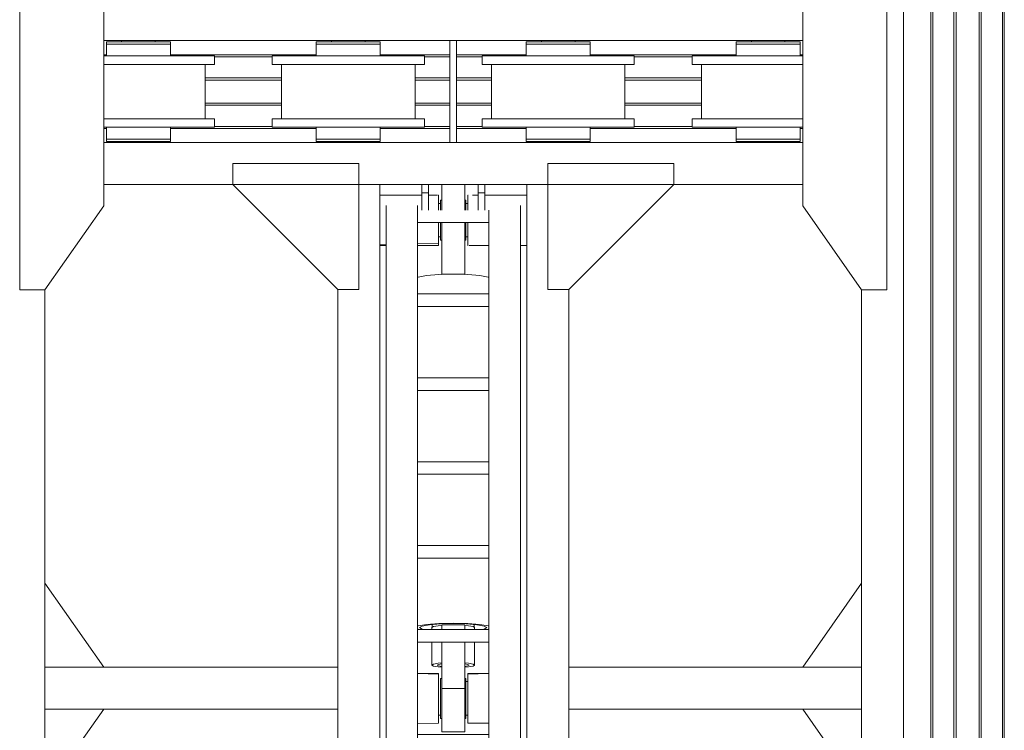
# Model space of a CAD drawing. Header units: millimetres. Extents: x 53746 to 116821, y -810352 to -765802.
# Tile 200 of 256: x 84231 to 86576, y -784983 to -783289. Entities that reach past the tile are written whole.
import ezdxf

# ---------------------------------------------------------------- set-up
doc = ezdxf.new("R2010")
doc.units = ezdxf.units.MM
doc.header["$MEASUREMENT"] = 0
for name, color, linetype, lineweight in [('Main Cradle', 7, 'Continuous', 0), ('Main Cradle Hydraulic Arm Support', 7, 'Continuous', 0), ('Main Cradle Rails', 7, 'Continuous', 0)]:
    doc.layers.add(name, color=color, linetype=linetype, lineweight=lineweight)

# ---------------------------------------------------------------- blocks, each defined once
blk = doc.blocks.new('*U90')
at = {"layer": 'Main Cradle', "color": 7, "linetype": 'Continuous', "lineweight": 0}
for p, q in [((-74.9, 1122.6), (-174.9, 1122.6)), ((59.1, 1122.6), (-58.9, 1122.6)), ((175.1, 1122.6), (75.1, 1122.6)), ((-832.5, -28), (-972.5, 172)), ((832.7, -28), (972.7, 172)), ((-972.5, -328), (-832.5, -128)), ((972.7, -328), (832.7, -128))]:
    blk.add_line(p, q, dxfattribs=at)
at = {"layer": 'Main Cradle Hydraulic Arm Support', "color": 7, "linetype": 'Continuous', "lineweight": 0}
for p, q in [((525.1, 1172.6), (427.5, 1172.6)), ((-174.9, -1172.6), (-174.9, 1122.6)), ((-74.9, 1102.6), (-74.9, 1122.6)), ((-58.9, 1122.6), (-74.9, 1122.6)), ((-74.9, 1061.9), (-74.9, 1102.6)), ((-74.9, 1102.6), (-58.9, 1102.6)), ((-58.9, 1122.6), (-58.9, 1102.6)), ((-58.9, 1102.6), (-58.9, 1061.9)), ((59.1, 1122.6), (59.1, 1102.6)), ((59.1, 1122.6), (75.1, 1122.6)), ((75.1, 1102.6), (59.1, 1102.6)), ((59.1, 1102.6), (59.1, 1061.9)), ((75.1, 1102.6), (75.1, 1122.6)), ((75.1, 1061.9), (75.1, 1102.6)), ((175.1, -1172.6), (175.1, 1122.6)), ((-74.9, 1097.6), (-174.9, 1097.6)), ((-37.7, 1097.6), (-58.9, 1097.6)), ((-35, 1097.6), (-35.5, 1097.6)), ((-35, 1097.6), (-35, 1093.1)), ((-27.5, 1085), (-30, 1085)), ((30, 1085), (27.5, 1085)), ((35, 1093.1), (35, 1097.6)), ((35, 1097.6), (35.9, 1097.6)), ((45.8, 1097.6), (59.1, 1097.6)), ((75.1, 1097.6), (175.1, 1097.6)), ((-160, -927.7), (-160, 1072.6)), ((-85, -927.7), (-85, 1072.6)), ((-30, 1077.6), (-35, 1077.6)), ((-35, 1077.6), (-30, 1077.6)), ((35, 1077.6), (30, 1077.6)), ((30, 1077.6), (35, 1077.6)), ((30, 1077.6), (35, 1077.6)), ((85.1, 1031.9), (85.1, 1061.9)), ((160.1, -927.7), (160.1, 1072.6)), ((85.1, 1031.9), (-85, 1031.9)), ((85.1, 1031.9), (85.1, -927.7)), ((-35, 997.7), (-30, 997.7)), ((-30, 997.7), (-35, 997.7)), ((-30, 997.7), (-35, 997.7)), ((-35, 997.7), (-30, 997.7)), ((-35, 997.6), (-30, 997.6)), ((-27.5, 990.3), (-30, 990.3)), ((30, 990.3), (27.5, 990.3)), ((30, 997.7), (35, 997.7)), ((35, 997.7), (30, 997.7)), ((30, 997.7), (35, 997.7)), ((30, 997.6), (35, 997.6)), ((-160, 979), (-174.9, 978.6)), ((-174.9, 977.6), (-160, 977.6)), ((-160, 982.2), (-160, 982.2)), ((85.1, 977.6), (37.6, 977.6)), ((160.1, 982.2), (160.1, 982.2)), ((175.1, 977.6), (160.1, 977.6)), ((27.5, 908.6), (-27.5, 908.6)), ((83.2, 901.9), (85.1, 900.7)), ((-274.9, 872.6), (-274.9, -28)), ((275.1, 872.6), (275.1, -28)), ((85.1, 861.9), (-85, 861.9)), ((-85, 831.9), (85.1, 831.9)), ((-85, 661.9), (85.1, 661.9)), ((85.1, 631.9), (-85, 631.9)), ((-85, 461.9), (85.1, 461.9)), ((85.1, 431.9), (-85, 431.9)), ((-85, 261.9), (85.1, 261.9)), ((85.1, 231.9), (-85, 231.9)), ((-50, 73.8), (-50, 67)), ((-27.5, 72.6), (-27.5, 61.9)), ((-27.5, 72.6), (27.5, 72.6)), ((27.5, 61.9), (27.5, 72.6)), ((50, 67), (50, 73.8)), ((-85, 61.9), (85.1, 61.9)), ((-51, 66.4), (-51, 61.9)), ((51, 61.9), (51, 66.4)), ((80, 66.4), (80, 66.4)), ((85.1, 31.9), (-85, 31.9)), ((-51, 31.9), (-51, -23)), ((-27.5, 31.9), (-27.5, -78.9)), ((27.5, -78.9), (27.5, 31.9)), ((51, -23), (51, 31.9)), ((-972.5, -28), (-274.9, -28)), ((-274.9, -28), (-274.9, -128)), ((-85, -42.8), (-34.9, -42.9)), ((-34.9, -44.4), (-35, -44.4)), ((-34.9, -42.9), (-34.9, -44.4)), ((35, -42.9), (85.1, -42.9)), ((427.5, -28), (275.1, -28)), ((275.1, -28), (275.1, -128)), ((972.7, -28), (427.5, -28)), ((-30, -54.7), (-27.5, -54.7)), ((27.5, -54.7), (30, -54.7)), ((30, -62.4), (35, -62.4)), ((27.5, -78.9), (-27.5, -78.9)), ((27.5, -109.6), (27.5, -78.9)), ((-972.5, -128), (-274.9, -128)), ((-274.9, -128), (-274.9, -928.6)), ((-274.9, -128), (-274.9, -128)), ((427.5, -128), (275.1, -128)), ((275.1, -128), (275.1, -928.6)), ((275.1, -128), (275.1, -128)), ((972.7, -128), (427.5, -128)), ((-30, -142.4), (-34.9, -142.4)), ((-27.5, -150), (-30, -150)), ((30, -150), (27.5, -150)), ((35, -142.4), (30, -142.4)), ((-85, -188.1), (85.1, -188.1)), ((85.1, -218.1), (-85, -218.1)), ((-85, -388.1), (85.1, -388.1)), ((85.1, -418.1), (-85, -418.1)), ((-85, -588.1), (85.1, -588.1)), ((85.1, -618.1), (-85, -618.1)), ((-85, -788.1), (85.1, -788.1)), ((85.1, -818.1), (-85, -818.1)), ((-160, -874.9), (-160, -874.9)), ((160.1, -874.9), (160.1, -874.9)), ((-160, -1128.8), (-160, -927.7)), ((-160, -927.7), (-85, -927.7)), ((-85, -1128.8), (-85, -927.7)), ((85.1, -927.7), (85.1, -1128.8)), ((160.1, -927.7), (85.1, -927.7)), ((160.1, -927.7), (160.1, -1128.8)), ((-85, -978.8), (85.1, -978.8)), ((-174.9, -1018.8), (-170.7, -1018.8)), ((-170.7, -1018.8), (-169.7, -1018.8)), ((-169.7, -1018.8), (-169.6, -1018.8)), ((169.7, -1018.8), (169.8, -1018.8)), ((169.8, -1018.8), (170.8, -1018.8)), ((170.8, -1018.8), (175.1, -1018.8)), ((160.1, -1040.5), (160.1, -1078.8)), ((427.5, -1081), (519.1, -1172.6)), ((-160, -1118.6), (-169.6, -1118.6)), ((-160, -1118.6), (-169.6, -1118.6)), ((-169.6, -1118.8), (-160, -1118.8)), ((160.1, -1106.4), (160.1, -1106.4)), ((169.7, -1118.7), (160.1, -1118.7)), ((160.1, -1118.8), (169.7, -1118.8)), ((-170.1, -1138.8), (-174.9, -1138.8)), ((-160, -1128.8), (-85, -1128.8)), ((85.1, -1128.8), (160.1, -1128.8)), ((175.1, -1138.8), (170.2, -1138.8))]:
    blk.add_line(p, q, dxfattribs=at)
at = {"layer": 'Main Cradle Hydraulic Arm Support', "color": 7, "linetype": 'Continuous', "lineweight": 0, "flags": 128}
for points in [[(-524.9, 1172.6), (-224.9, 1172.6), (-224.9, 872.6), (-274.9, 872.6), (-524.9, 1122.6), (-524.9, 1172.6)], [(427.5, 1172.6), (225.1, 1172.6), (225.1, 872.6), (275.1, 872.6), (427.5, 1025.1)], [(427.5, 1025.1), (525.1, 1122.6), (525.1, 1172.6)], [(-27.5, 1122.6), (-27.5, 1108.5), (-27.5, 1081.9), (-27.5, 1061.9)], [(27.5, 1122.6), (27.5, 1108.5), (27.5, 1081.9), (27.5, 1061.9)], [(-35, 1093.1), (-35, 1080.1), (-35, 1061.9)], [(-30, 1061.9), (-30, 1062.9), (-30, 1076.6), (-30, 1084.4), (-30, 1085), (-30, 1085)], [(30, 1061.9), (30, 1062.9), (30, 1076.6), (30, 1084.4), (30, 1085), (30, 1085)], [(35, 1061.9), (35, 1080.1), (35, 1093.1)], [(75.1, 1097.6), (75.1, 1097.6), (75.1, 1097.6)], [(-35, 1031.9), (-35, 1014.7), (-35, 995.2), (-35, 982.2), (-85, 980.9)], [(-30, 990.3), (-30, 996.8), (-30, 1009.6), (-30, 1026.6), (-30, 1031.9)], [(-27.5, 1031.9), (-27.5, 908.6), (-27.5, 908)], [(27.5, 1031.9), (27.5, 908.6), (27.5, 908)], [(30, 990.3), (30, 996.8), (30, 1009.6), (30, 1026.6), (30, 1031.9)], [(35.6, 977.6), (35, 977.6), (35, 982.2), (35, 995.2), (35, 1014.7), (35, 1031.9)], [(-85, 977.6), (-35, 977.6), (-35, 982.2), (-85, 980.9)], [(83.2, 901.9), (63.7, 905.4), (34.5, 907.8), (0, 908.6), (-34.4, 907.8), (-63.6, 905.4), (-83.1, 901.9), (-85, 900.7)], [(-27.5, 908), (0, 908.6), (27.5, 908)], [(85.1, 69.5), (83.2, 70.6), (63.7, 74.1), (34.5, 76.5), (0, 77.3), (-34.4, 76.5), (-63.6, 74.1), (-83.1, 70.6), (-85, 69.5)], [(80, 66.4), (74, 70.1), (56.6, 73.3), (30.7, 75.4), (0, 76.1), (-30.6, 75.4), (-56.5, 73.3), (-73.9, 70.1), (-80, 66.4), (-80, 66.4)], [(-27.5, 71.5), (-36, 70.8), (-47.1, 68.8), (-51, 66.4), (-51, 66.4)], [(51, 66.4), (47.2, 68.8), (36.1, 70.8), (27.5, 71.5)], [(-85, 63.4), (-83.1, 62.2), (-81.4, 61.9)], [(-80, 66.4), (-73.9, 62.7), (-69.6, 61.9)], [(69.7, 61.9), (74, 62.7), (80, 66.4)], [(81.5, 61.9), (83.2, 62.2), (85.1, 63.4)], [(-27.5, -17.9), (-36, -18.6), (-47.1, -20.6), (-51, -23), (-47.1, -25.3), (-36, -27.3), (-27.5, -28)], [(-38, -23), (-35.1, -21.2), (-27.5, -19.8)], [(-27.5, -26.1), (-35.1, -24.7), (-38, -23)], [(51, -23), (47.2, -20.6), (36.1, -18.6), (27.5, -17.9)], [(27.5, -19.8), (35.2, -21.2), (38, -23), (35.2, -24.7), (27.5, -26.1)], [(27.5, -28), (36.1, -27.3), (47.2, -25.3), (51, -23)], [(-274.9, -28.4), (-274.9, -28), (-274.9, -28)], [(-85, -43.4), (-34.9, -44.4), (-34.9, -50.4), (-34.9, -54.7), (-34.9, -72.3), (-34.9, -94.4), (-34.9, -117.8), (-34.9, -138.8), (-34.9, -154.3), (-34.9, -161.8), (-85, -161.9)], [(35.1, -44.4), (35, -44.4), (35, -42.9)], [(85.1, -161.8), (35, -161.8), (35, -154.3), (35, -138.8), (35, -117.8), (35, -94.4), (35, -72.3), (35, -54.7), (35, -44.4), (85.1, -43.4)], [(275.1, -28), (275.1, -28), (275.1, -28.4)], [(-30, -150), (-30, -144.3), (-30, -132.1), (-30, -115.4), (-30, -96.8), (-30, -78.9), (-30, -64.7), (-30, -56.2), (-30, -54.7)], [(30, -150), (30, -144.3), (30, -132.1), (30, -115.4), (30, -96.8), (30, -78.9), (30, -64.7), (30, -56.2), (30, -54.7)], [(27.5, -109.6), (27.5, -139.2), (27.5, -163.3), (27.5, -178.4), (27.5, -182.2), (-27.5, -182.2), (-27.5, -178.4), (-27.5, -163.3), (-27.5, -139.2), (-27.5, -109.6), (-27.5, -78.9)], [(-224.9, -1172.6), (-224.9, -928.6), (-274.9, -928.6), (-518.9, -1172.6)], [(225.1, -1172.6), (225.1, -928.6), (275.1, -928.6), (427.5, -1081)], [(-169.6, -1023.3), (-169.6, -1036.3), (-169.6, -1055.8), (-169.6, -1078.8), (-169.6, -1101.7), (-169.6, -1121.2), (-169.6, -1134.2), (-169.6, -1138.8), (-169.7, -1138.8)], [(169.8, -1138.8), (169.7, -1138.8), (169.7, -1134.2), (169.7, -1121.2), (169.7, -1101.7), (169.7, -1078.8), (169.7, -1055.8), (169.7, -1036.3), (169.7, -1023.3)], [(-160, -1162.6), (-160, -1149.5), (-160, -1128.8)], [(160.1, -1128.8), (160.1, -1149.5), (160.1, -1162.6)]]:
    blk.add_lwpolyline(points, dxfattribs=at)
blk = doc.blocks.new('*U57')
at = {"layer": 'Main Cradle', "color": 7, "linetype": 'Continuous', "lineweight": 0}
for p, q in [((1053.5, 4569.1), (1053.5, 5952)), ((1118.4, 4569.1), (1118.4, 5952)), ((1123, 4569.1), (1123, 5952)), ((1173.4, 4569.1), (1173.4, 5952)), ((1178.4, 4569.1), (1178.4, 5952)), ((1233.4, 4569.1), (1233.4, 5952)), ((1238.4, 4569.1), (1238.4, 5952)), ((1288.7, 4569.1), (1288.7, 5952)), ((1293.4, 4569.1), (1293.4, 5952)), ((-27.1, 4737.7), (-851.7, 4737.7)), ((-809.1, 4734.7), (-809.1, 4737.7)), ((-729.1, 4737.7), (-729.1, 4734.7)), ((-309.1, 4734.7), (-309.1, 4737.7)), ((-229.1, 4737.7), (-229.1, 4734.7)), ((-11.1, 4569.1), (-11.1, 4737.7)), ((775.1, 4737.7), (-11.1, 4737.7)), ((190.9, 4734.7), (190.9, 4737.7)), ((270.9, 4737.7), (270.9, 4734.7)), ((690.9, 4734.7), (690.9, 4737.7)), ((770.9, 4737.7), (770.9, 4734.7)), ((813.5, 4737.7), (775.1, 4737.7)), ((-845.3, 4734.7), (-839.5, 4734.7)), ((-823, 4734.7), (-839.5, 4734.7)), ((-345.3, 4734.7), (-339.5, 4734.7)), ((-323, 4734.7), (-339.5, 4734.7)), ((154.7, 4734.7), (160.5, 4734.7)), ((177, 4734.7), (160.5, 4734.7)), ((654.7, 4734.7), (660.5, 4734.7)), ((677, 4734.7), (660.5, 4734.7)), ((-838.5, 4701.2), (-851.7, 4701.2)), ((-838.5, 4701.2), (-769.1, 4701.2)), ((-699.8, 4701.2), (-769.1, 4701.2)), ((-338.5, 4701.2), (-269.1, 4701.2)), ((-199.8, 4701.2), (-269.1, 4701.2)), ((161.5, 4701.2), (230.9, 4701.2)), ((300.2, 4701.2), (230.9, 4701.2)), ((661.5, 4701.2), (730.9, 4701.2)), ((775.1, 4701.2), (730.9, 4701.2)), ((800.2, 4701.2), (775.1, 4701.2)), ((-610.1, 4681.2), (-610.1, 4569.1)), ((-450.3, 4681.2), (-436.6, 4681.2)), ((-428.1, 4569.1), (-428.1, 4681.2)), ((-110.1, 4681.2), (-110.1, 4569.1)), ((49.7, 4681.2), (63.4, 4681.2)), ((71.9, 4569.1), (71.9, 4681.2)), ((389.9, 4681.2), (389.9, 4569.1)), ((549.7, 4681.2), (563.4, 4681.2)), ((571.9, 4569.1), (571.9, 4681.2)), ((791.7, 4681.2), (775.1, 4681.2)), ((-838.5, 4551.2), (-851.7, 4551.2)), ((-838.5, 4551.2), (-830, 4551.2)), ((-830, 4551.2), (-769.1, 4551.2)), ((-610.1, 4569.1), (-610.1, 4551.2)), ((-428.1, 4551.2), (-428.1, 4569.1)), ((-338.5, 4551.2), (-330, 4551.2)), ((-330, 4551.2), (-269.1, 4551.2)), ((-110.1, 4569.1), (-110.1, 4551.2)), ((71.9, 4551.2), (71.9, 4569.1)), ((161.5, 4551.2), (170, 4551.2)), ((170, 4551.2), (230.9, 4551.2)), ((389.9, 4569.1), (389.9, 4551.2)), ((571.9, 4551.2), (571.9, 4569.1)), ((661.5, 4551.2), (670, 4551.2)), ((670, 4551.2), (730.9, 4551.2)), ((775.1, 4551.2), (730.9, 4551.2)), ((813.5, 4551.2), (800.2, 4551.2)), ((1053.5, 59.1), (1053.5, 4569.1)), ((1118.4, 59.1), (1118.4, 4569.1)), ((1123, 59.1), (1123, 4569.1)), ((1173.4, 59.1), (1173.4, 4569.1)), ((1178.4, 59.1), (1178.4, 4569.1)), ((1233.4, 59.1), (1233.4, 4569.1)), ((1238.4, 59.1), (1238.4, 4569.1)), ((1288.7, 59.1), (1288.7, 4569.1)), ((1293.4, 59.1), (1293.4, 4569.1)), ((-839.5, 4531.2), (-845.3, 4531.2)), ((-450.3, 4531.2), (-436.6, 4531.2)), ((-339.5, 4531.2), (-345.3, 4531.2)), ((49.7, 4531.2), (63.4, 4531.2)), ((160.5, 4531.2), (154.7, 4531.2)), ((549.7, 4531.2), (563.4, 4531.2)), ((660.5, 4531.2), (654.7, 4531.2)), ((-845.3, 4502.7), (-839.5, 4502.7)), ((-823, 4502.7), (-839.5, 4502.7)), ((-769.1, 4502.7), (-740, 4502.7)), ((-345.3, 4502.7), (-339.5, 4502.7)), ((-323, 4502.7), (-339.5, 4502.7)), ((-269.1, 4502.7), (-240, 4502.7)), ((154.7, 4502.7), (160.5, 4502.7)), ((177, 4502.7), (160.5, 4502.7)), ((230.9, 4502.7), (260, 4502.7)), ((654.7, 4502.7), (660.5, 4502.7)), ((677, 4502.7), (660.5, 4502.7)), ((730.9, 4502.7), (760, 4502.7)), ((-27.1, 4494.7), (-851.7, 4494.7)), ((-806.1, 4497.7), (-809.1, 4497.7)), ((-809.1, 4494.7), (-809.1, 4497.7)), ((-806.1, 4497.7), (-804.5, 4497.7)), ((-804.5, 4497.7), (-798.3, 4497.7)), ((-798.3, 4497.7), (-797.7, 4497.7)), ((-797.7, 4497.7), (-797.5, 4497.7)), ((-797.4, 4497.7), (-797.5, 4497.7)), ((-732.2, 4497.7), (-731.7, 4497.7)), ((-729.1, 4497.7), (-729.1, 4494.7)), ((-306.1, 4497.7), (-309.1, 4497.7)), ((-309.1, 4494.7), (-309.1, 4497.7)), ((-229.1, 4497.7), (-229.1, 4494.7)), ((775.1, 4494.7), (-11.1, 4494.7)), ((193.9, 4497.7), (190.9, 4497.7)), ((190.9, 4494.7), (190.9, 4497.7)), ((270.9, 4497.7), (270.9, 4494.7)), ((693.9, 4497.7), (690.9, 4497.7)), ((690.9, 4494.7), (690.9, 4497.7)), ((770.9, 4497.7), (770.9, 4494.7)), ((813.5, 4494.7), (775.1, 4494.7)), ((775.1, 4394.7), (-851.7, 4394.7)), ((813.5, 4394.7), (775.1, 4394.7)), ((-991.7, 2344.5), (-991.7, 4143.7)), ((953.5, 2344.5), (953.5, 4143.7))]:
    blk.add_line(p, q, dxfattribs=at)
at = {"layer": 'Main Cradle', "color": 7, "linetype": 'Continuous', "lineweight": 0, "flags": 128}
for points in [[(-851.7, 4569.1), (-851.7, 4888.7), (-991.7, 5088.7), (-1051.7, 5088.7), (-1051.7, 4569.1)], [(813.5, 4569.1), (813.5, 4888.7), (953.4, 5088.7), (1013.4, 5088.7), (1013.5, 4569.1)], [(-11.1, 4737.7), (-27.1, 4737.7), (-27.1, 4569.1)], [(-845.3, 4734.7), (-845.3, 4734.7), (-845.3, 4729.7), (-839.5, 4729.7), (-823, 4729.7), (-798.3, 4729.7), (-769.1, 4729.7), (-769.1, 4729.7)], [(-845.3, 4729.7), (-845.3, 4729.7), (-845.3, 4701.2)], [(-823, 4734.7), (-798.3, 4734.7), (-769.1, 4734.7), (-740, 4734.7), (-715.3, 4734.7), (-698.7, 4734.7), (-692.9, 4734.7)], [(-769.1, 4729.7), (-769.1, 4729.7), (-740, 4729.7), (-715.3, 4729.7), (-698.7, 4729.7), (-692.9, 4729.7)], [(-715.3, 4729.7), (-698.7, 4729.7), (-692.9, 4729.7), (-692.9, 4734.7), (-692.9, 4734.7)], [(-692.9, 4701.2), (-692.9, 4729.7), (-692.9, 4729.7)], [(-345.3, 4734.7), (-345.3, 4734.7), (-345.3, 4729.7), (-339.5, 4729.7), (-323, 4729.7), (-323, 4729.7)], [(-345.3, 4729.7), (-345.3, 4729.7), (-345.3, 4701.2)], [(-323, 4734.7), (-298.3, 4734.7), (-269.1, 4734.7), (-240, 4734.7), (-215.3, 4734.7), (-198.7, 4734.7), (-192.9, 4734.7)], [(-323, 4729.7), (-298.3, 4729.7), (-269.1, 4729.7), (-269.1, 4729.7)], [(-269.1, 4729.7), (-269.1, 4729.7), (-240, 4729.7), (-215.3, 4729.7), (-198.7, 4729.7), (-192.9, 4729.7)], [(-215.3, 4729.7), (-198.7, 4729.7), (-198.7, 4729.7)], [(-192.9, 4729.7), (-192.9, 4729.7), (-192.9, 4734.7), (-192.9, 4734.7)], [(-192.9, 4701.2), (-192.9, 4729.7), (-192.9, 4729.7)], [(154.7, 4734.7), (154.7, 4734.7), (154.7, 4729.7), (160.5, 4729.7), (177, 4729.7), (201.7, 4729.7), (230.9, 4729.7), (230.9, 4729.7)], [(154.7, 4729.7), (154.7, 4729.7), (154.7, 4701.2)], [(177, 4734.7), (201.7, 4734.7), (230.9, 4734.7), (260, 4734.7), (284.7, 4734.7), (301.3, 4734.7), (307.1, 4734.7)], [(230.9, 4729.7), (230.9, 4729.7), (260, 4729.7), (284.7, 4729.7), (301.3, 4729.7), (307.1, 4729.7)], [(284.7, 4729.7), (301.3, 4729.7), (301.3, 4729.7)], [(307.1, 4729.7), (307.1, 4729.7), (307.1, 4734.7), (307.1, 4734.7)], [(307.1, 4701.2), (307.1, 4729.7), (307.1, 4729.7)], [(654.7, 4734.7), (654.7, 4734.7), (654.7, 4729.7), (660.5, 4729.7), (677, 4729.7), (677, 4729.7)], [(654.7, 4729.7), (654.7, 4729.7), (654.7, 4701.2)], [(677, 4734.7), (701.7, 4734.7), (730.9, 4734.7), (760, 4734.7), (775.1, 4734.7)], [(677, 4729.7), (701.7, 4729.7), (730.9, 4729.7), (730.9, 4729.7)], [(730.9, 4729.7), (730.9, 4729.7), (760, 4729.7), (775.1, 4729.7)], [(775.1, 4734.7), (784.7, 4734.7), (801.3, 4734.7), (807.1, 4734.7)], [(775.1, 4729.7), (784.7, 4729.7), (801.3, 4729.7), (807.1, 4729.7)], [(784.7, 4729.7), (801.3, 4729.7), (801.3, 4729.7)], [(807.1, 4729.7), (807.1, 4729.7), (807.1, 4734.7), (807.1, 4734.7)], [(807.1, 4701.2), (807.1, 4729.7), (807.1, 4729.7)], [(-587.9, 4701.2), (-587.9, 4701.2), (-587.9, 4681.2), (-601.7, 4681.2), (-641, 4681.2), (-699.8, 4681.2), (-769.1, 4681.2)], [(-587.9, 4701.2), (-601.7, 4701.2), (-641, 4701.2), (-699.8, 4701.2), (-699.8, 4701.2)], [(-450.3, 4681.2), (-450.3, 4701.2), (-450.3, 4701.2)], [(-338.5, 4701.2), (-397.3, 4701.2), (-436.6, 4701.2), (-450.3, 4701.2)], [(-87.9, 4701.2), (-87.9, 4701.2), (-87.9, 4681.2), (-101.7, 4681.2), (-141, 4681.2), (-199.8, 4681.2), (-208.3, 4681.2)], [(-87.9, 4701.2), (-101.7, 4701.2), (-141, 4701.2), (-199.8, 4701.2), (-199.8, 4701.2)], [(49.7, 4681.2), (49.7, 4701.2), (49.7, 4701.2)], [(161.5, 4701.2), (102.7, 4701.2), (63.4, 4701.2), (49.7, 4701.2)], [(412.1, 4701.2), (412.1, 4701.2), (412.1, 4681.2), (398.3, 4681.2), (359, 4681.2), (300.2, 4681.2), (230.9, 4681.2)], [(412.1, 4701.2), (398.3, 4701.2), (359, 4701.2), (300.2, 4701.2), (300.2, 4701.2)], [(549.7, 4681.2), (549.7, 4701.2), (549.7, 4701.2)], [(661.5, 4701.2), (602.7, 4701.2), (563.4, 4701.2), (549.7, 4701.2)], [(813.5, 4701.2), (800.2, 4701.2), (800.2, 4701.2)], [(-769.1, 4681.2), (-769.1, 4681.2), (-838.5, 4681.2), (-851.7, 4681.2)], [(-208.3, 4681.2), (-269.1, 4681.2), (-338.5, 4681.2), (-397.3, 4681.2), (-436.6, 4681.2)], [(230.9, 4681.2), (230.9, 4681.2), (161.5, 4681.2), (102.7, 4681.2), (63.4, 4681.2)], [(775.1, 4681.2), (730.9, 4681.2), (661.5, 4681.2), (602.7, 4681.2), (563.4, 4681.2)], [(813.5, 4681.2), (800.2, 4681.2), (791.7, 4681.2)], [(-1051.7, 4569.1), (-1051.7, 4143.7), (-991.7, 4143.7)], [(-991.7, 4143.7), (-851.7, 4343.7), (-851.7, 4569.1)], [(-587.9, 4551.2), (-587.9, 4551.2), (-587.9, 4531.2), (-601.7, 4531.2), (-641, 4531.2), (-699.8, 4531.2), (-769.1, 4531.2), (-838.5, 4531.2), (-851.7, 4531.2)], [(-587.9, 4551.2), (-601.7, 4551.2), (-641, 4551.2), (-699.8, 4551.2), (-769.1, 4551.2)], [(-450.3, 4531.2), (-450.3, 4551.2), (-450.3, 4551.2)], [(-338.5, 4551.2), (-397.3, 4551.2), (-436.6, 4551.2), (-450.3, 4551.2)], [(-87.9, 4551.2), (-87.9, 4551.2), (-87.9, 4531.2), (-101.7, 4531.2), (-141, 4531.2), (-199.8, 4531.2), (-269.1, 4531.2), (-269.1, 4531.2)], [(-87.9, 4551.2), (-101.7, 4551.2), (-141, 4551.2), (-199.8, 4551.2), (-269.1, 4551.2)], [(-27.1, 4569.1), (-27.1, 4494.7), (-11.1, 4494.7), (-11.1, 4569.1)], [(49.7, 4531.2), (49.7, 4551.2), (49.7, 4551.2)], [(161.5, 4551.2), (102.7, 4551.2), (63.4, 4551.2), (49.7, 4551.2)], [(412.1, 4551.2), (412.1, 4551.2), (412.1, 4531.2), (398.3, 4531.2), (359, 4531.2), (300.2, 4531.2), (230.9, 4531.2), (161.5, 4531.2), (102.7, 4531.2), (63.4, 4531.2)], [(412.1, 4551.2), (398.3, 4551.2), (359, 4551.2), (300.2, 4551.2), (230.9, 4551.2)], [(549.7, 4531.2), (549.7, 4551.2), (549.7, 4551.2)], [(661.5, 4551.2), (602.7, 4551.2), (563.4, 4551.2), (549.7, 4551.2)], [(800.2, 4551.2), (800.2, 4551.2), (775.1, 4551.2)], [(953.5, 4143.7), (813.5, 4343.7), (813.5, 4569.1)], [(1013.5, 4569.1), (1013.5, 4143.7), (953.5, 4143.7)], [(-845.3, 4531.2), (-845.3, 4502.7), (-845.3, 4502.7)], [(-715.3, 4502.7), (-715.3, 4502.7), (-698.7, 4502.7), (-692.9, 4502.7), (-692.9, 4531.2)], [(-698.7, 4531.2), (-698.7, 4531.2), (-698, 4531.2), (-692.9, 4531.2), (-692.9, 4531.2), (-692.9, 4531.2)], [(-269.1, 4531.2), (-338.5, 4531.2), (-397.3, 4531.2), (-436.6, 4531.2)], [(-345.3, 4531.2), (-345.3, 4502.7), (-345.3, 4502.7)], [(-215.3, 4502.7), (-215.3, 4502.7), (-198.7, 4502.7), (-192.9, 4502.7), (-192.9, 4531.2)], [(-192.9, 4531.2), (-192.9, 4531.2), (-192.9, 4531.2), (-198, 4531.2), (-198.7, 4531.2), (-198.7, 4531.2)], [(154.7, 4531.2), (154.7, 4502.7), (154.7, 4502.7)], [(284.7, 4502.7), (284.7, 4502.7), (301.3, 4502.7), (307.1, 4502.7), (307.1, 4531.2)], [(307.1, 4531.2), (307.1, 4531.2), (307.1, 4531.2), (302, 4531.2), (301.3, 4531.2), (301.3, 4531.2)], [(730.9, 4531.2), (661.5, 4531.2), (602.7, 4531.2), (563.4, 4531.2)], [(654.7, 4531.2), (654.7, 4502.7), (654.7, 4502.7)], [(775.1, 4531.2), (730.9, 4531.2), (730.9, 4531.2)], [(813.5, 4531.2), (800.2, 4531.2), (775.1, 4531.2)], [(775.1, 4502.7), (784.7, 4502.7), (801.3, 4502.7), (807.1, 4502.7), (807.1, 4531.2)], [(807.1, 4531.2), (807.1, 4531.2), (807.1, 4531.2), (802, 4531.2), (801.3, 4531.2), (801.3, 4531.2)], [(-845.3, 4502.7), (-845.3, 4502.7), (-845.3, 4497.7), (-839.5, 4497.7), (-823, 4497.7), (-798.3, 4497.7), (-769.1, 4497.7), (-740, 4497.7), (-715.3, 4497.7), (-698.7, 4497.7), (-692.9, 4497.7), (-692.9, 4502.7), (-692.9, 4502.7)], [(-823, 4502.7), (-798.3, 4502.7), (-769.1, 4502.7), (-769.1, 4502.7)], [(-769.1, 4502.7), (-740, 4502.7), (-740, 4502.7)], [(-740, 4502.7), (-740, 4502.7), (-715.3, 4502.7)], [(-715.3, 4502.7), (-698.7, 4502.7), (-698.7, 4502.7)], [(-345.3, 4502.7), (-345.3, 4502.7), (-345.3, 4497.7), (-339.5, 4497.7), (-323, 4497.7), (-298.3, 4497.7), (-269.1, 4497.7), (-240, 4497.7), (-215.3, 4497.7), (-198.7, 4497.7), (-192.9, 4497.7), (-192.9, 4502.7), (-192.9, 4502.7)], [(-323, 4502.7), (-298.3, 4502.7), (-269.1, 4502.7), (-269.1, 4502.7)], [(-269.1, 4502.7), (-240, 4502.7), (-240, 4502.7)], [(-240, 4502.7), (-240, 4502.7), (-215.3, 4502.7)], [(-215.3, 4502.7), (-198.7, 4502.7), (-192.9, 4502.7)], [(154.7, 4502.7), (154.7, 4502.7), (154.7, 4497.7), (160.5, 4497.7), (177, 4497.7), (201.7, 4497.7), (230.9, 4497.7), (260, 4497.7), (284.7, 4497.7), (301.3, 4497.7), (307.1, 4497.7), (307.1, 4502.7), (307.1, 4502.7)], [(177, 4502.7), (201.7, 4502.7), (230.9, 4502.7), (230.9, 4502.7)], [(230.9, 4502.7), (260, 4502.7), (260, 4502.7)], [(260, 4502.7), (260, 4502.7), (284.7, 4502.7)], [(284.7, 4502.7), (301.3, 4502.7), (301.3, 4502.7)], [(654.7, 4502.7), (654.7, 4502.7), (654.7, 4497.7), (660.5, 4497.7), (677, 4497.7), (701.7, 4497.7), (730.9, 4497.7), (760, 4497.7), (775.1, 4497.7)], [(677, 4502.7), (701.7, 4502.7), (730.9, 4502.7), (730.9, 4502.7)], [(730.9, 4502.7), (760, 4502.7), (760, 4502.7)], [(760, 4502.7), (760, 4502.7), (775.1, 4502.7)], [(775.1, 4497.7), (784.7, 4497.7), (801.3, 4497.7), (807.1, 4497.7), (807.1, 4502.7), (807.1, 4502.7)], [(784.7, 4502.7), (801.3, 4502.7), (801.3, 4502.7)], [(-731.7, 4497.7), (-729.1, 4497.7), (-729.1, 4497.7)], [(-298.3, 4497.7), (-304.5, 4497.7), (-306.1, 4497.7)], [(-297.4, 4497.7), (-297.5, 4497.7), (-297.7, 4497.7), (-298.3, 4497.7)], [(-229.1, 4497.7), (-229.1, 4497.7), (-229.1, 4497.7), (-231.7, 4497.7), (-232.2, 4497.7), (-232.2, 4497.7)], [(201.7, 4497.7), (195.5, 4497.7), (193.9, 4497.7)], [(202.6, 4497.7), (202.5, 4497.7), (202.3, 4497.7), (201.7, 4497.7)], [(270.9, 4497.7), (270.9, 4497.7), (270.9, 4497.7), (268.3, 4497.7), (267.8, 4497.7), (267.8, 4497.7)], [(701.7, 4497.7), (695.5, 4497.7), (693.9, 4497.7)], [(702.6, 4497.7), (702.5, 4497.7), (702.3, 4497.7), (701.7, 4497.7)], [(770.9, 4497.7), (770.9, 4497.7), (770.9, 4497.7), (768.3, 4497.7), (767.8, 4497.7), (767.8, 4497.7)]]:
    blk.add_lwpolyline(points, dxfattribs=at)
at = {"layer": 'Main Cradle Rails', "color": 7, "linetype": 'Continuous', "lineweight": 0}
for p, q in [((-851.7, 4703.7), (-845.3, 4703.7)), ((-692.9, 4703.7), (-345.3, 4703.7)), ((-587.9, 4699.1), (-450.3, 4699.1)), ((-192.9, 4703.7), (-27.1, 4703.7)), ((-87.9, 4699.1), (-27.1, 4699.1)), ((-11.1, 4703.7), (154.7, 4703.7)), ((-11.1, 4699.1), (49.7, 4699.1)), ((307.1, 4703.7), (654.7, 4703.7)), ((412.1, 4699.1), (549.7, 4699.1)), ((807.1, 4703.7), (813.5, 4703.7)), ((-610.1, 4648.7), (-428.1, 4648.7)), ((-610.1, 4643.7), (-428.1, 4643.7)), ((-110.1, 4648.7), (-27.1, 4648.7)), ((-110.1, 4643.7), (-27.1, 4643.7)), ((-11.1, 4648.7), (71.9, 4648.7)), ((-11.1, 4643.7), (71.9, 4643.7)), ((389.9, 4648.7), (571.9, 4648.7)), ((389.9, 4643.7), (571.9, 4643.7)), ((-610.1, 4588.7), (-428.1, 4588.7)), ((-610.1, 4583.7), (-428.1, 4583.7)), ((-110.1, 4588.7), (-27.1, 4588.7)), ((-110.1, 4583.7), (-27.1, 4583.7)), ((-11.1, 4588.7), (71.9, 4588.7)), ((-11.1, 4583.7), (71.9, 4583.7)), ((389.9, 4588.7), (571.9, 4588.7)), ((389.9, 4583.7), (571.9, 4583.7)), ((-851.7, 4528.7), (-845.3, 4528.7)), ((-692.9, 4528.7), (-345.3, 4528.7)), ((-587.9, 4533.4), (-450.3, 4533.4)), ((-192.9, 4528.7), (-27.1, 4528.7)), ((-87.9, 4533.4), (-27.1, 4533.4)), ((-11.1, 4533.4), (49.7, 4533.4)), ((-11.1, 4528.7), (154.7, 4528.7)), ((307.1, 4528.7), (654.7, 4528.7)), ((412.1, 4533.4), (549.7, 4533.4)), ((807.1, 4528.7), (813.5, 4528.7))]:
    blk.add_line(p, q, dxfattribs=at)
at = {"layer": 'Main Cradle Hydraulic Arm Support', "color": 7, "linetype": 'Continuous', "lineweight": 0}
blk.add_blockref('*U90', (-19.2, 3272.1), dxfattribs=at)

msp = doc.modelspace()

# ---------------------------------------------------------------- block references
at = {"layer": 'Main Cradle Rails', "color": 7, "linetype": 'Continuous', "lineweight": 0}
msp.add_blockref('*U57', (85283.05, -788076.95), dxfattribs=at)

doc.saveas('drawing.dxf')
